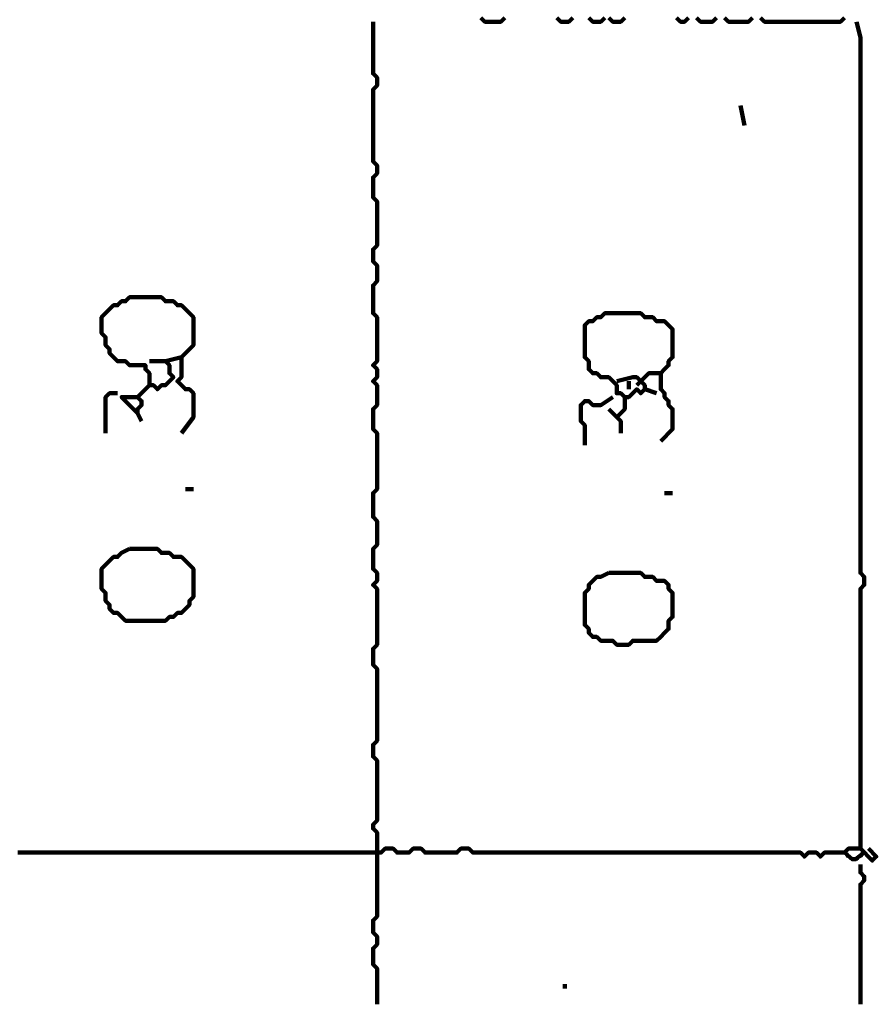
# Model space of a CAD drawing. Header units: metres. Extents: x 3221 to 4131, y 3282 to 4239.
# Tile 81 of 84: x 3333.5 to 3335.48, y 4231.43 to 4233.7. Entities that reach past the tile are written whole.
import ezdxf

# ---------------------------------------------------------------- set-up
doc = ezdxf.new("R2010")
doc.units = ezdxf.units.M
doc.layers.add('P', color=250, linetype='Continuous', lineweight=100)

msp = doc.modelspace()

# ---------------------------------------------------------------- linework, layer by layer
at = {"layer": 'P', "color": 0, "linetype": 'Continuous'}
for points in [[(3333.4923, 4231.7799), (3333.5015, 4231.7799), (3333.5108, 4231.7799), (3333.52, 4231.7799), (3333.5292, 4231.7799), (3333.5385, 4231.7799), (3333.5477, 4231.7799), (3333.5569, 4231.7799), (3333.5661, 4231.7799), (3333.5754, 4231.7799), (3333.5846, 4231.7799), (3333.5938, 4231.7799), (3333.6031, 4231.7799), (3333.6123, 4231.7799), (3333.6215, 4231.7799), (3333.6308, 4231.7799), (3333.64, 4231.7799), (3333.6492, 4231.7799), (3333.6585, 4231.7799), (3333.6677, 4231.7799), (3333.6769, 4231.7799), (3333.6861, 4231.7799), (3333.6954, 4231.7799), (3333.7046, 4231.7799), (3333.7138, 4231.7799), (3333.7231, 4231.7799), (3333.7323, 4231.7799), (3333.7415, 4231.7799), (3333.7508, 4231.7799), (3333.76, 4231.7799), (3333.7692, 4231.7799), (3333.7785, 4231.7799), (3333.7877, 4231.7799), (3333.7969, 4231.7799), (3333.8061, 4231.7799), (3333.8154, 4231.7799), (3333.8246, 4231.7799), (3333.8338, 4231.7799), (3333.8431, 4231.7799), (3333.8523, 4231.7799), (3333.8615, 4231.7799), (3333.8708, 4231.7799), (3333.88, 4231.7799), (3333.8892, 4231.7799), (3333.8985, 4231.7799), (3333.9077, 4231.7799), (3333.9169, 4231.7799), (3333.9261, 4231.7799), (3333.9354, 4231.7799), (3333.9446, 4231.7799), (3333.9538, 4231.7799), (3333.9631, 4231.7799), (3333.9723, 4231.7799), (3333.9815, 4231.7799), (3333.9908, 4231.7799), (3334, 4231.7799), (3334.0092, 4231.7799), (3334.0185, 4231.7799), (3334.0277, 4231.7799), (3334.0369, 4231.7799), (3334.0461, 4231.7799), (3334.0554, 4231.7799), (3334.0646, 4231.7799), (3334.0738, 4231.7799), (3334.0831, 4231.7799), (3334.0923, 4231.7799), (3334.1015, 4231.7799), (3334.1108, 4231.7799), (3334.12, 4231.7799), (3334.1292, 4231.7799), (3334.1385, 4231.7799), (3334.1477, 4231.7799), (3334.1569, 4231.7799), (3334.1661, 4231.7799), (3334.1754, 4231.7799), (3334.1846, 4231.7799), (3334.1938, 4231.7799), (3334.2031, 4231.7799), (3334.2123, 4231.7799), (3334.2215, 4231.7799), (3334.2308, 4231.7799), (3334.24, 4231.7799), (3334.2492, 4231.7799), (3334.2585, 4231.7799), (3334.2677, 4231.7799), (3334.2769, 4231.7799), (3334.2861, 4231.7799), (3334.2954, 4231.7799), (3334.3046, 4231.7799), (3334.3138, 4231.7799), (3334.3231, 4231.7799), (3334.3323, 4231.7799), (3334.3415, 4231.7891), (3334.3508, 4231.7891), (3334.36, 4231.7891), (3334.3692, 4231.7799), (3334.3785, 4231.7799), (3334.3877, 4231.7799), (3334.3969, 4231.7799), (3334.4061, 4231.7891), (3334.4154, 4231.7891), (3334.4246, 4231.7891), (3334.4338, 4231.7799), (3334.4431, 4231.7799), (3334.4523, 4231.7799), (3334.4615, 4231.7799), (3334.4708, 4231.7799), (3334.48, 4231.7799), (3334.4892, 4231.7799), (3334.4985, 4231.7799), (3334.5077, 4231.7799), (3334.5169, 4231.7891), (3334.5261, 4231.7891), (3334.5354, 4231.7891), (3334.5446, 4231.7799), (3334.5538, 4231.7799), (3334.5631, 4231.7799), (3334.5723, 4231.7799), (3334.5815, 4231.7799), (3334.5908, 4231.7799), (3334.6, 4231.7799), (3334.6092, 4231.7799), (3334.6185, 4231.7799), (3334.6277, 4231.7799), (3334.6369, 4231.7799), (3334.6461, 4231.7799), (3334.6554, 4231.7799), (3334.6646, 4231.7799), (3334.6738, 4231.7799), (3334.6831, 4231.7799), (3334.6923, 4231.7799), (3334.7015, 4231.7799), (3334.7108, 4231.7799), (3334.72, 4231.7799), (3334.7292, 4231.7799), (3334.7385, 4231.7799), (3334.7477, 4231.7799), (3334.7569, 4231.7799), (3334.7661, 4231.7799), (3334.7754, 4231.7799), (3334.7846, 4231.7799), (3334.7938, 4231.7799), (3334.8031, 4231.7799), (3334.8123, 4231.7799), (3334.8215, 4231.7799), (3334.8308, 4231.7799), (3334.84, 4231.7799), (3334.8492, 4231.7799), (3334.8585, 4231.7799), (3334.8677, 4231.7799), (3334.8769, 4231.7799), (3334.8861, 4231.7799), (3334.8954, 4231.7799), (3334.9046, 4231.7799), (3334.9138, 4231.7799), (3334.9231, 4231.7799), (3334.9323, 4231.7799), (3334.9415, 4231.7799), (3334.9508, 4231.7799), (3334.96, 4231.7799), (3334.9692, 4231.7799), (3334.9785, 4231.7799), (3334.9877, 4231.7799), (3334.9969, 4231.7799), (3335.0061, 4231.7799), (3335.0154, 4231.7799), (3335.0246, 4231.7799), (3335.0338, 4231.7799), (3335.0431, 4231.7799), (3335.0523, 4231.7799), (3335.0615, 4231.7799), (3335.0708, 4231.7799), (3335.08, 4231.7799), (3335.0892, 4231.7799), (3335.0985, 4231.7799), (3335.1077, 4231.7799), (3335.1169, 4231.7799), (3335.1261, 4231.7799), (3335.1354, 4231.7799), (3335.1446, 4231.7799), (3335.1538, 4231.7799), (3335.1631, 4231.7799), (3335.1723, 4231.7799), (3335.1815, 4231.7799), (3335.1908, 4231.7799), (3335.2, 4231.7799), (3335.2092, 4231.7799), (3335.2185, 4231.7799), (3335.2277, 4231.7799), (3335.2369, 4231.7799), (3335.2461, 4231.7799), (3335.2554, 4231.7799), (3335.2646, 4231.7799), (3335.2738, 4231.7799), (3335.2831, 4231.7799), (3335.2923, 4231.7799), (3335.3015, 4231.7799), (3335.3108, 4231.7706), (3335.32, 4231.7799), (3335.3292, 4231.7799), (3335.3385, 4231.7799), (3335.3477, 4231.7706), (3335.3569, 4231.7799), (3335.3661, 4231.7799), (3335.3754, 4231.7799), (3335.3846, 4231.7799), (3335.3938, 4231.7799), (3335.4031, 4231.7799), (3335.4123, 4231.7891), (3335.4215, 4231.7891), (3335.4308, 4231.7891), (3335.44, 4231.7891), (3335.44, 4231.7983), (3335.44, 4231.8076), (3335.44, 4231.8168), (3335.44, 4231.826), (3335.44, 4231.8353), (3335.44, 4231.8445), (3335.44, 4231.8537), (3335.44, 4231.863), (3335.44, 4231.8722), (3335.44, 4231.8814), (3335.44, 4231.8906), (3335.44, 4231.8999), (3335.44, 4231.9091), (3335.44, 4231.9183), (3335.44, 4231.9276), (3335.44, 4231.9368), (3335.44, 4231.946), (3335.44, 4231.9553), (3335.44, 4231.9645), (3335.44, 4231.9737), (3335.44, 4231.983), (3335.44, 4231.9922), (3335.44, 4232.0014), (3335.44, 4232.0106), (3335.44, 4232.0199), (3335.44, 4232.0291), (3335.44, 4232.0383), (3335.44, 4232.0476), (3335.44, 4232.0568), (3335.44, 4232.066), (3335.44, 4232.0753), (3335.44, 4232.0845), (3335.44, 4232.0937), (3335.44, 4232.103), (3335.44, 4232.1122), (3335.44, 4232.1214), (3335.44, 4232.1306), (3335.44, 4232.1399), (3335.44, 4232.1491), (3335.44, 4232.1583), (3335.44, 4232.1676), (3335.44, 4232.1768), (3335.44, 4232.186), (3335.44, 4232.1953), (3335.44, 4232.2045), (3335.44, 4232.2137), (3335.44, 4232.223), (3335.44, 4232.2322), (3335.44, 4232.2414), (3335.44, 4232.2506), (3335.44, 4232.2599), (3335.44, 4232.2691), (3335.44, 4232.2783), (3335.44, 4232.2876), (3335.44, 4232.2968), (3335.44, 4232.306), (3335.44, 4232.3153), (3335.44, 4232.3245), (3335.44, 4232.3337), (3335.44, 4232.343), (3335.44, 4232.3522), (3335.44, 4232.3614), (3335.44, 4232.3706), (3335.44, 4232.3799), (3335.44, 4232.3891), (3335.4492, 4232.3983), (3335.4492, 4232.4076), (3335.4492, 4232.4168), (3335.44, 4232.426), (3335.44, 4232.4353), (3335.44, 4232.4445), (3335.44, 4232.4537), (3335.44, 4232.463), (3335.44, 4232.4722), (3335.44, 4232.4814), (3335.44, 4232.4906), (3335.44, 4232.4999), (3335.44, 4232.5091), (3335.44, 4232.5183), (3335.44, 4232.5276), (3335.44, 4232.5368), (3335.44, 4232.546), (3335.44, 4232.5553), (3335.44, 4232.5645), (3335.44, 4232.5737), (3335.44, 4232.583), (3335.44, 4232.5922), (3335.44, 4232.6014), (3335.44, 4232.6106), (3335.44, 4232.6199), (3335.44, 4232.6291), (3335.44, 4232.6383), (3335.44, 4232.6476), (3335.44, 4232.6568), (3335.44, 4232.666), (3335.44, 4232.6753), (3335.44, 4232.6845), (3335.44, 4232.6937), (3335.44, 4232.703), (3335.44, 4232.7122), (3335.44, 4232.7214), (3335.44, 4232.7306), (3335.44, 4232.7399), (3335.44, 4232.7491), (3335.44, 4232.7583), (3335.44, 4232.7676), (3335.44, 4232.7768), (3335.44, 4232.786), (3335.44, 4232.7953), (3335.44, 4232.8045), (3335.44, 4232.8137), (3335.44, 4232.823), (3335.44, 4232.8322), (3335.44, 4232.8414), (3335.44, 4232.8506), (3335.44, 4232.8599), (3335.44, 4232.8691), (3335.44, 4232.8783), (3335.44, 4232.8876), (3335.44, 4232.8968), (3335.44, 4232.906), (3335.44, 4232.9153), (3335.44, 4232.9245), (3335.44, 4232.9337), (3335.44, 4232.943), (3335.44, 4232.9522), (3335.44, 4232.9614), (3335.44, 4232.9706), (3335.44, 4232.9799), (3335.44, 4232.9891), (3335.44, 4232.9983), (3335.44, 4233.0076), (3335.44, 4233.0168), (3335.44, 4233.026), (3335.44, 4233.0353), (3335.44, 4233.0445), (3335.44, 4233.0537), (3335.44, 4233.063), (3335.44, 4233.0722), (3335.44, 4233.0814), (3335.44, 4233.0906), (3335.44, 4233.0999), (3335.44, 4233.1091), (3335.44, 4233.1183), (3335.44, 4233.1276), (3335.44, 4233.1368), (3335.44, 4233.146), (3335.44, 4233.1553), (3335.44, 4233.1645), (3335.44, 4233.1737), (3335.44, 4233.183), (3335.44, 4233.1922), (3335.44, 4233.2014), (3335.44, 4233.2106), (3335.44, 4233.2199), (3335.44, 4233.2291), (3335.44, 4233.2383), (3335.44, 4233.2476), (3335.44, 4233.2568), (3335.44, 4233.266), (3335.44, 4233.2753), (3335.44, 4233.2845), (3335.44, 4233.2937), (3335.44, 4233.303), (3335.44, 4233.3122), (3335.44, 4233.3214), (3335.44, 4233.3306), (3335.44, 4233.3399), (3335.44, 4233.3491), (3335.44, 4233.3583), (3335.44, 4233.3676), (3335.44, 4233.3768), (3335.44, 4233.386), (3335.44, 4233.3953), (3335.44, 4233.4045), (3335.44, 4233.4137), (3335.44, 4233.423), (3335.44, 4233.4322), (3335.44, 4233.4414), (3335.44, 4233.4506), (3335.44, 4233.4599), (3335.44, 4233.4691), (3335.44, 4233.4783), (3335.44, 4233.4876), (3335.44, 4233.4968), (3335.44, 4233.506), (3335.44, 4233.5153), (3335.44, 4233.5245), (3335.44, 4233.5337), (3335.44, 4233.543), (3335.44, 4233.5522), (3335.44, 4233.5614), (3335.44, 4233.5706), (3335.44, 4233.5799), (3335.44, 4233.5891), (3335.44, 4233.5983), (3335.44, 4233.6076), (3335.44, 4233.6168), (3335.44, 4233.626), (3335.44, 4233.6353), (3335.44, 4233.6445), (3335.44, 4233.6537), (3335.44, 4233.663), (3335.4308, 4233.6999)], [(3334.3138, 4233.6999), (3334.3138, 4233.663), (3334.3138, 4233.6537), (3334.3138, 4233.6445), (3334.3138, 4233.6353), (3334.3138, 4233.626), (3334.3138, 4233.6168), (3334.3138, 4233.6076), (3334.3138, 4233.5983), (3334.3138, 4233.5891), (3334.3138, 4233.5799), (3334.3231, 4233.5706), (3334.3231, 4233.5614), (3334.3231, 4233.5522), (3334.3138, 4233.543), (3334.3138, 4233.5337), (3334.3138, 4233.5245), (3334.3138, 4233.5153), (3334.3138, 4233.506), (3334.3138, 4233.4968), (3334.3138, 4233.4876), (3334.3138, 4233.4783), (3334.3138, 4233.4691), (3334.3138, 4233.4599), (3334.3138, 4233.4506), (3334.3138, 4233.4414), (3334.3138, 4233.4322), (3334.3138, 4233.423), (3334.3138, 4233.4137), (3334.3138, 4233.4045), (3334.3138, 4233.3953), (3334.3138, 4233.386), (3334.3138, 4233.3768), (3334.3231, 4233.3676), (3334.3231, 4233.3583), (3334.3231, 4233.3491), (3334.3138, 4233.3399), (3334.3138, 4233.3306), (3334.3138, 4233.3214), (3334.3138, 4233.3122), (3334.3138, 4233.303), (3334.3138, 4233.2937), (3334.3231, 4233.2845), (3334.3231, 4233.2753), (3334.3231, 4233.266), (3334.3231, 4233.2568), (3334.3231, 4233.2476), (3334.3231, 4233.2383), (3334.3231, 4233.2291), (3334.3231, 4233.2199), (3334.3231, 4233.2106), (3334.3231, 4233.2014), (3334.3231, 4233.1922), (3334.3231, 4233.183), (3334.3138, 4233.1737), (3334.3138, 4233.1645), (3334.3138, 4233.1553), (3334.3138, 4233.146), (3334.3231, 4233.1368), (3334.3231, 4233.1276), (3334.3231, 4233.1183), (3334.3231, 4233.1091), (3334.3231, 4233.0999), (3334.3138, 4233.0906), (3334.3138, 4233.0814), (3334.3138, 4233.0722), (3334.3138, 4233.063), (3334.3138, 4233.0537), (3334.3138, 4233.0445), (3334.3138, 4233.0353), (3334.3138, 4233.026), (3334.3231, 4233.0168), (3334.3231, 4233.0076), (3334.3231, 4232.9983), (3334.3231, 4232.9891), (3334.3231, 4232.9799), (3334.3231, 4232.9706), (3334.3231, 4232.9614), (3334.3231, 4232.9522), (3334.3231, 4232.943), (3334.3231, 4232.9337), (3334.3231, 4232.9245), (3334.3231, 4232.9153), (3334.3138, 4232.906), (3334.3231, 4232.8968), (3334.3231, 4232.8876), (3334.3231, 4232.8783), (3334.3138, 4232.8691), (3334.3231, 4232.8599), (3334.3231, 4232.8506), (3334.3231, 4232.8414), (3334.3231, 4232.8322), (3334.3231, 4232.823), (3334.3231, 4232.8137), (3334.3138, 4232.8045), (3334.3138, 4232.7953), (3334.3138, 4232.786), (3334.3138, 4232.7768), (3334.3138, 4232.7676), (3334.3138, 4232.7583), (3334.3231, 4232.7491), (3334.3231, 4232.7399), (3334.3231, 4232.7306), (3334.3231, 4232.7214), (3334.3231, 4232.7122), (3334.3231, 4232.703), (3334.3231, 4232.6937), (3334.3231, 4232.6845), (3334.3231, 4232.6753), (3334.3231, 4232.666), (3334.3231, 4232.6568), (3334.3231, 4232.6476), (3334.3231, 4232.6383), (3334.3231, 4232.6291), (3334.3231, 4232.6199), (3334.3138, 4232.6106), (3334.3138, 4232.6014), (3334.3138, 4232.5922), (3334.3138, 4232.583), (3334.3138, 4232.5737), (3334.3138, 4232.5645), (3334.3138, 4232.5553), (3334.3231, 4232.546), (3334.3231, 4232.5368), (3334.3231, 4232.5276), (3334.3231, 4232.5183), (3334.3231, 4232.5091), (3334.3231, 4232.4999), (3334.3231, 4232.4906), (3334.3138, 4232.4814), (3334.3138, 4232.4722), (3334.3138, 4232.463), (3334.3138, 4232.4537), (3334.3138, 4232.4445), (3334.3138, 4232.4353), (3334.3231, 4232.426), (3334.3231, 4232.4168), (3334.3231, 4232.4076), (3334.3138, 4232.3983), (3334.3231, 4232.3891), (3334.3231, 4232.3799), (3334.3231, 4232.3706), (3334.3231, 4232.3614), (3334.3231, 4232.3522), (3334.3231, 4232.343), (3334.3231, 4232.3337), (3334.3231, 4232.3245), (3334.3231, 4232.3153), (3334.3231, 4232.306), (3334.3231, 4232.2968), (3334.3231, 4232.2876), (3334.3231, 4232.2783), (3334.3231, 4232.2691), (3334.3231, 4232.2599), (3334.3138, 4232.2506), (3334.3138, 4232.2414), (3334.3138, 4232.2322), (3334.3138, 4232.223), (3334.3138, 4232.2137), (3334.3231, 4232.2045), (3334.3231, 4232.1953), (3334.3231, 4232.186), (3334.3231, 4232.1768), (3334.3231, 4232.1676), (3334.3231, 4232.1583), (3334.3231, 4232.1491), (3334.3231, 4232.1399), (3334.3231, 4232.1306), (3334.3231, 4232.1214), (3334.3231, 4232.1122), (3334.3231, 4232.103), (3334.3231, 4232.0937), (3334.3231, 4232.0845), (3334.3231, 4232.0753), (3334.3231, 4232.066), (3334.3231, 4232.0568), (3334.3231, 4232.0476), (3334.3231, 4232.0383), (3334.3138, 4232.0291), (3334.3138, 4232.0199), (3334.3138, 4232.0106), (3334.3138, 4232.0014), (3334.3231, 4231.9922), (3334.3231, 4231.983), (3334.3231, 4231.9737), (3334.3231, 4231.9645), (3334.3231, 4231.9553), (3334.3231, 4231.946), (3334.3231, 4231.9368), (3334.3231, 4231.9276), (3334.3231, 4231.9183), (3334.3231, 4231.9091), (3334.3231, 4231.8999), (3334.3231, 4231.8906), (3334.3231, 4231.8814), (3334.3231, 4231.8722), (3334.3231, 4231.863), (3334.3231, 4231.8537), (3334.3138, 4231.8445), (3334.3138, 4231.8353), (3334.3231, 4231.826), (3334.3231, 4231.8168), (3334.3231, 4231.8076), (3334.3231, 4231.7983), (3334.3231, 4231.7891), (3334.3231, 4231.7799), (3334.3231, 4231.7706), (3334.3231, 4231.7614), (3334.3231, 4231.7522), (3334.3231, 4231.743), (3334.3231, 4231.7337), (3334.3231, 4231.7245), (3334.3231, 4231.7153), (3334.3231, 4231.706), (3334.3231, 4231.6968), (3334.3231, 4231.6876), (3334.3231, 4231.6783), (3334.3231, 4231.6691), (3334.3231, 4231.6599), (3334.3231, 4231.6506), (3334.3231, 4231.6414), (3334.3231, 4231.6322), (3334.3138, 4231.623), (3334.3138, 4231.6137), (3334.3138, 4231.6045), (3334.3138, 4231.5953), (3334.3231, 4231.586), (3334.3231, 4231.5768), (3334.3231, 4231.5676), (3334.3138, 4231.5583), (3334.3138, 4231.5491), (3334.3138, 4231.5399), (3334.3138, 4231.5306), (3334.3138, 4231.5214), (3334.3231, 4231.5122), (3334.3231, 4231.503), (3334.3231, 4231.4937), (3334.3231, 4231.4845), (3334.3231, 4231.4753), (3334.3231, 4231.466), (3334.3231, 4231.4568), (3334.3231, 4231.4476), (3334.3231, 4231.4383), (3334.3231, 4231.4291)], [(3334.5631, 4233.7091), (3334.5723, 4233.6999), (3334.5815, 4233.6999), (3334.5908, 4233.6999), (3334.6, 4233.6999), (3334.6092, 4233.6999), (3334.6185, 4233.7091)], [(3334.7385, 4233.7091), (3334.7477, 4233.6999), (3334.7569, 4233.6999), (3334.7661, 4233.6999), (3334.7754, 4233.7091)], [(3334.8123, 4233.7091), (3334.8215, 4233.6999), (3334.8308, 4233.6999), (3334.84, 4233.6999), (3334.8492, 4233.7091)], [(3334.8585, 4233.7091), (3334.8677, 4233.6999), (3334.8769, 4233.6999), (3334.8861, 4233.6999), (3334.8954, 4233.7091)], [(3335.0154, 4233.7091), (3335.0246, 4233.6999), (3335.0338, 4233.6999), (3335.0431, 4233.7091)], [(3335.0615, 4233.7091), (3335.0708, 4233.6999), (3335.08, 4233.6999), (3335.0892, 4233.6999), (3335.0985, 4233.6999), (3335.1077, 4233.7091)], [(3335.1261, 4233.7091), (3335.1354, 4233.6999), (3335.1446, 4233.6999), (3335.1538, 4233.6999), (3335.1631, 4233.6999), (3335.1723, 4233.6999), (3335.1815, 4233.6999), (3335.1908, 4233.7091)], [(3335.2092, 4233.7091), (3335.2185, 4233.6999), (3335.2277, 4233.6999), (3335.2369, 4233.6999), (3335.2461, 4233.6999), (3335.2554, 4233.6999), (3335.2646, 4233.6999), (3335.2738, 4233.6999), (3335.2831, 4233.6999), (3335.2923, 4233.6999), (3335.3015, 4233.6999), (3335.3108, 4233.6999), (3335.32, 4233.6999), (3335.3292, 4233.6999), (3335.3385, 4233.6999), (3335.3477, 4233.6999), (3335.3569, 4233.6999), (3335.3661, 4233.6999), (3335.3754, 4233.6999), (3335.3846, 4233.6999), (3335.3938, 4233.6999), (3335.4031, 4233.7091)], [(3335.1631, 4233.506), (3335.1723, 4233.4599)], [(3333.8708, 4232.9245), (3333.8338, 4232.9153), (3333.8431, 4232.906), (3333.8431, 4232.8968), (3333.8431, 4232.8876), (3333.8523, 4232.8783), (3333.8431, 4232.8691), (3333.8338, 4232.8599), (3333.8246, 4232.8599), (3333.8154, 4232.8506), (3333.8061, 4232.8599), (3333.7969, 4232.8599), (3333.7969, 4232.8691), (3333.7969, 4232.8783), (3333.7969, 4232.8876), (3333.7877, 4232.8968), (3333.7877, 4232.906), (3333.7785, 4232.906), (3333.7692, 4232.906), (3333.76, 4232.906), (3333.7508, 4232.906), (3333.7415, 4232.9153), (3333.7323, 4232.9153), (3333.7231, 4232.9153), (3333.7138, 4232.9245), (3333.7046, 4232.9337), (3333.7046, 4232.943), (3333.6954, 4232.9522), (3333.6954, 4232.9614), (3333.6954, 4232.9706), (3333.6861, 4232.9799), (3333.6861, 4232.9891), (3333.6861, 4232.9983), (3333.6861, 4233.0076), (3333.6861, 4233.0168), (3333.6954, 4233.026), (3333.7046, 4233.0353), (3333.7138, 4233.0445), (3333.7231, 4233.0445), (3333.7323, 4233.0537), (3333.7415, 4233.0537), (3333.7508, 4233.063), (3333.76, 4233.063), (3333.7692, 4233.063), (3333.7785, 4233.063), (3333.7877, 4233.063), (3333.7969, 4233.063), (3333.8061, 4233.063), (3333.8154, 4233.063), (3333.8246, 4233.063), (3333.8338, 4233.0537), (3333.8431, 4233.0537), (3333.8523, 4233.0537), (3333.8615, 4233.0445), (3333.8708, 4233.0445), (3333.88, 4233.0353), (3333.8892, 4233.026), (3333.8985, 4233.0168), (3333.8985, 4233.0076), (3333.8985, 4232.9983), (3333.8985, 4232.9891), (3333.8985, 4232.9799), (3333.8985, 4232.9706), (3333.8985, 4232.9614), (3333.8985, 4232.9522), (3333.8892, 4232.943), (3333.88, 4232.9337), (3333.8708, 4232.9245), (3333.8708, 4232.9153), (3333.8708, 4232.906), (3333.8708, 4232.8968), (3333.8708, 4232.8876), (3333.8708, 4232.8783), (3333.8615, 4232.8691), (3333.8708, 4232.8599), (3333.88, 4232.8506), (3333.8892, 4232.8506), (3333.8985, 4232.8414), (3333.8985, 4232.8322), (3333.8985, 4232.823), (3333.8985, 4232.8137), (3333.8985, 4232.8045), (3333.8985, 4232.7953), (3333.8985, 4232.786), (3333.8708, 4232.7491)], [(3334.8769, 4232.8691), (3334.9138, 4232.8783), (3334.9231, 4232.8783), (3334.9323, 4232.8691), (3334.9415, 4232.8599), (3334.9415, 4232.8506), (3334.9323, 4232.8414), (3334.9231, 4232.8506), (3334.9138, 4232.8414), (3334.9046, 4232.8322), (3334.8954, 4232.8322), (3334.8861, 4232.8414), (3334.8769, 4232.8414), (3334.8769, 4232.8506), (3334.8769, 4232.8599), (3334.8677, 4232.8691), (3334.8585, 4232.8783), (3334.8492, 4232.8783), (3334.84, 4232.8783), (3334.8308, 4232.8876), (3334.8215, 4232.8876), (3334.8123, 4232.8968), (3334.8123, 4232.906), (3334.8123, 4232.9153), (3334.8031, 4232.9245), (3334.8031, 4232.9337), (3334.8031, 4232.943), (3334.8031, 4232.9522), (3334.8031, 4232.9614), (3334.8031, 4232.9706), (3334.8031, 4232.9799), (3334.8031, 4232.9891), (3334.8031, 4232.9983), (3334.8123, 4233.0076), (3334.8215, 4233.0076), (3334.8308, 4233.0168), (3334.84, 4233.0168), (3334.8492, 4233.026), (3334.8585, 4233.026), (3334.8677, 4233.026), (3334.8769, 4233.026), (3334.8861, 4233.026), (3334.8954, 4233.026), (3334.9046, 4233.026), (3334.9138, 4233.026), (3334.9231, 4233.026), (3334.9323, 4233.026), (3334.9415, 4233.0168), (3334.9508, 4233.0168), (3334.96, 4233.0168), (3334.9692, 4233.0076), (3334.9785, 4233.0076), (3334.9877, 4233.0076), (3334.9969, 4232.9983), (3335.0061, 4232.9891), (3335.0061, 4232.9799), (3335.0061, 4232.9706), (3335.0061, 4232.9614), (3335.0061, 4232.9522), (3335.0061, 4232.943), (3335.0061, 4232.9337), (3335.0061, 4232.9245), (3334.9969, 4232.9153), (3334.9969, 4232.906), (3334.9877, 4232.8968), (3334.9785, 4232.8876), (3334.9785, 4232.8783), (3334.9785, 4232.8691), (3334.9785, 4232.8599), (3334.9785, 4232.8506), (3334.9877, 4232.8414), (3334.9877, 4232.8322), (3334.9969, 4232.823), (3334.9969, 4232.8137), (3335.0061, 4232.8045), (3335.0061, 4232.7953), (3335.0061, 4232.786), (3335.0061, 4232.7768), (3335.0061, 4232.7676), (3335.0061, 4232.7583), (3334.9785, 4232.7306)], [(3333.7969, 4232.9153), (3333.8338, 4232.9153)], [(3334.9231, 4232.8599), (3334.9415, 4232.8783), (3334.9508, 4232.8876), (3334.96, 4232.8876), (3334.9785, 4232.8876)], [(3333.7969, 4232.8599), (3333.7692, 4232.8322), (3333.7785, 4232.823), (3333.7785, 4232.8137), (3333.7692, 4232.8045), (3333.7692, 4232.7953), (3333.7785, 4232.7768)], [(3334.9046, 4232.8691), (3334.9046, 4232.8506)], [(3333.6954, 4232.7491), (3333.6954, 4232.786), (3333.6954, 4232.7953), (3333.6954, 4232.8045), (3333.6954, 4232.8137), (3333.6954, 4232.823), (3333.6954, 4232.8322), (3333.7046, 4232.8414), (3333.7231, 4232.8414)], [(3333.7692, 4232.7953), (3333.7415, 4232.823), (3333.7323, 4232.8322), (3333.7692, 4232.8322)], [(3334.8677, 4232.8322), (3334.84, 4232.8137), (3334.8308, 4232.8137), (3334.8215, 4232.8137), (3334.8123, 4232.823), (3334.8031, 4232.823), (3334.7938, 4232.8137), (3334.7938, 4232.8045), (3334.7938, 4232.7953), (3334.7938, 4232.786), (3334.7938, 4232.7768), (3334.8031, 4232.7676), (3334.8031, 4232.7214)], [(3334.8954, 4232.8322), (3334.8954, 4232.8045), (3334.8861, 4232.7953), (3334.8769, 4232.786), (3334.8861, 4232.7768), (3334.8861, 4232.7676), (3334.8861, 4232.7491)], [(3334.9415, 4232.8506), (3334.9692, 4232.8414)], [(3334.8585, 4232.8045), (3334.8769, 4232.786)], [(3333.88, 4232.6199), (3333.8985, 4232.6199)], [(3334.9877, 4232.6106), (3335.0061, 4232.6106)], [(3333.7508, 4232.4814), (3333.76, 4232.4814), (3333.7692, 4232.4814), (3333.7785, 4232.4814), (3333.7877, 4232.4814), (3333.7969, 4232.4814), (3333.8061, 4232.4814), (3333.8154, 4232.4814), (3333.8246, 4232.4722), (3333.8338, 4232.4722), (3333.8431, 4232.4722), (3333.8523, 4232.463), (3333.8615, 4232.463), (3333.8708, 4232.463), (3333.88, 4232.4537), (3333.8892, 4232.4445), (3333.8985, 4232.4353), (3333.8985, 4232.426), (3333.8985, 4232.4168), (3333.8985, 4232.4076), (3333.8985, 4232.3983), (3333.8985, 4232.3891), (3333.8985, 4232.3799), (3333.8985, 4232.3706), (3333.8892, 4232.3614), (3333.8892, 4232.3522), (3333.88, 4232.343), (3333.8708, 4232.3337), (3333.8615, 4232.3337), (3333.8523, 4232.3245), (3333.8431, 4232.3245), (3333.8338, 4232.3153), (3333.8246, 4232.3153), (3333.8154, 4232.3153), (3333.8061, 4232.3153), (3333.7969, 4232.3153), (3333.7877, 4232.3153), (3333.7785, 4232.3153), (3333.7692, 4232.3153), (3333.76, 4232.3153), (3333.7508, 4232.3153), (3333.7415, 4232.3153), (3333.7323, 4232.3245), (3333.7231, 4232.3337), (3333.7138, 4232.3337), (3333.7046, 4232.343), (3333.7046, 4232.3522), (3333.6954, 4232.3614), (3333.6954, 4232.3706), (3333.6954, 4232.3799), (3333.6861, 4232.3891), (3333.6861, 4232.3983), (3333.6861, 4232.4076), (3333.6861, 4232.4168), (3333.6861, 4232.426), (3333.6861, 4232.4353), (3333.6954, 4232.4445), (3333.7046, 4232.4537), (3333.7138, 4232.463), (3333.7231, 4232.463), (3333.7323, 4232.4722), (3333.7508, 4232.4814)], [(3334.8585, 4232.426), (3334.8677, 4232.426), (3334.8769, 4232.426), (3334.8861, 4232.426), (3334.8954, 4232.426), (3334.9046, 4232.426), (3334.9138, 4232.426), (3334.9231, 4232.426), (3334.9323, 4232.426), (3334.9415, 4232.4168), (3334.9508, 4232.4168), (3334.96, 4232.4168), (3334.9692, 4232.4076), (3334.9785, 4232.4076), (3334.9877, 4232.4076), (3334.9969, 4232.3983), (3334.9969, 4232.3891), (3335.0061, 4232.3799), (3335.0061, 4232.3706), (3335.0061, 4232.3614), (3335.0061, 4232.3522), (3335.0061, 4232.343), (3335.0061, 4232.3337), (3335.0061, 4232.3245), (3334.9969, 4232.3153), (3334.9969, 4232.306), (3334.9969, 4232.2968), (3334.9877, 4232.2876), (3334.9785, 4232.2783), (3334.9692, 4232.2691), (3334.96, 4232.2691), (3334.9508, 4232.2691), (3334.9415, 4232.2691), (3334.9323, 4232.2691), (3334.9231, 4232.2691), (3334.9138, 4232.2691), (3334.9046, 4232.2599), (3334.8954, 4232.2599), (3334.8861, 4232.2599), (3334.8769, 4232.2599), (3334.8677, 4232.2691), (3334.8585, 4232.2691), (3334.8492, 4232.2691), (3334.84, 4232.2691), (3334.8308, 4232.2783), (3334.8215, 4232.2783), (3334.8123, 4232.2876), (3334.8123, 4232.2968), (3334.8031, 4232.306), (3334.8031, 4232.3153), (3334.8031, 4232.3245), (3334.8031, 4232.3337), (3334.8031, 4232.343), (3334.8031, 4232.3522), (3334.8031, 4232.3614), (3334.8031, 4232.3706), (3334.8031, 4232.3799), (3334.8123, 4232.3891), (3334.8123, 4232.3983), (3334.8215, 4232.4076), (3334.8308, 4232.4168), (3334.84, 4232.4168), (3334.8585, 4232.426)], [(3335.44, 4231.7891), (3335.4677, 4231.7614), (3335.4769, 4231.7706), (3335.4585, 4231.7891)], [(3335.4031, 4231.7799), (3335.4077, 4231.7768), (3335.4108, 4231.7722), (3335.4138, 4231.7706), (3335.4169, 4231.7676), (3335.4215, 4231.7645), (3335.4261, 4231.7645), (3335.4292, 4231.7645), (3335.4338, 4231.7676), (3335.4369, 4231.7706), (3335.44, 4231.7722), (3335.4446, 4231.7768), (3335.4492, 4231.7799)], [(3335.44, 4231.4291), (3335.44, 4231.4383), (3335.44, 4231.4476), (3335.44, 4231.4568), (3335.44, 4231.466), (3335.44, 4231.4753), (3335.44, 4231.4845), (3335.44, 4231.4937), (3335.44, 4231.503), (3335.44, 4231.5122), (3335.44, 4231.5214), (3335.44, 4231.5306), (3335.44, 4231.5399), (3335.44, 4231.5491), (3335.44, 4231.5583), (3335.44, 4231.5676), (3335.44, 4231.5768), (3335.44, 4231.586), (3335.44, 4231.5953), (3335.44, 4231.6045), (3335.44, 4231.6137), (3335.44, 4231.623), (3335.44, 4231.6322), (3335.44, 4231.6414), (3335.44, 4231.6506), (3335.44, 4231.6599), (3335.44, 4231.6691), (3335.44, 4231.6783), (3335.44, 4231.6876), (3335.44, 4231.6968), (3335.44, 4231.706), (3335.4492, 4231.7153), (3335.4492, 4231.7245), (3335.44, 4231.7337), (3335.44, 4231.7522)], [(3334.7569, 4231.4753), (3334.7569, 4231.466)]]:
    msp.add_lwpolyline(points, dxfattribs=at)

doc.saveas('drawing.dxf')
